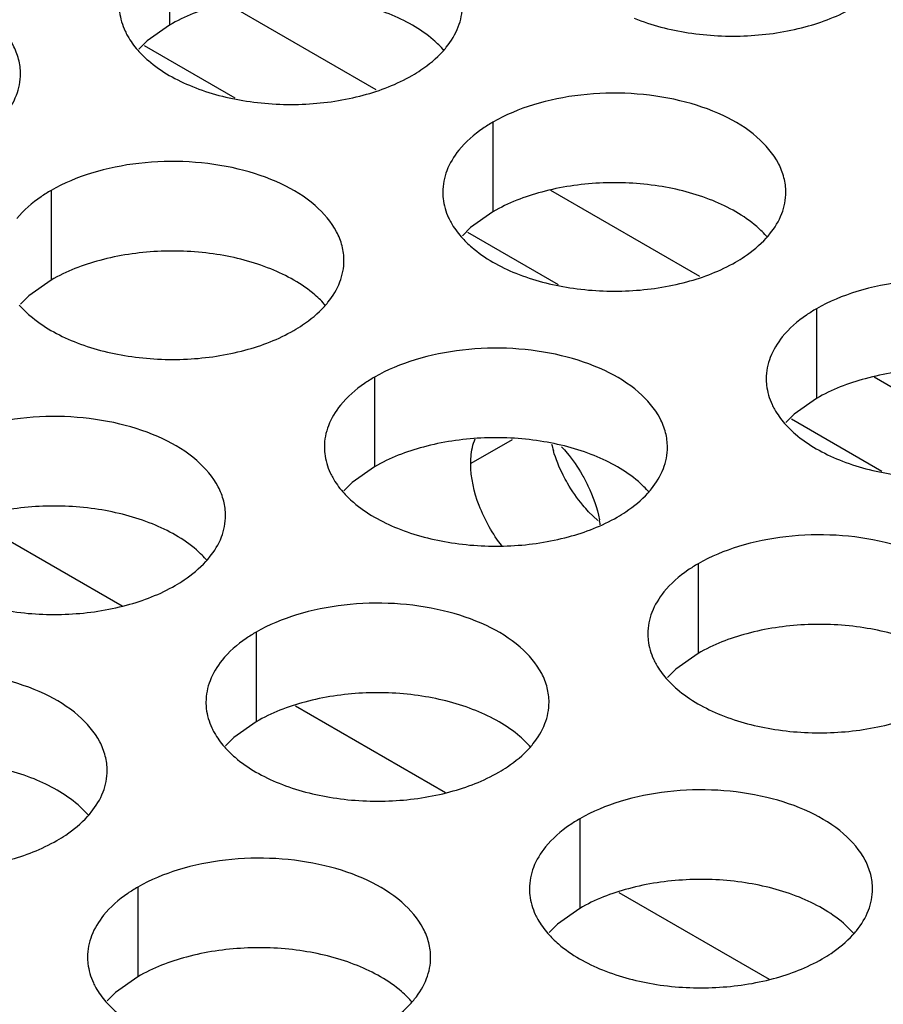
# Model space of a CAD drawing. Header units: inches. Extents: x 0 to 34, y 0 to 22.
# Tile 104 of 164: x 17.715 to 17.841, y 19.581 to 19.725. Entities that reach past the tile are written whole.
import ezdxf

# ---------------------------------------------------------------- set-up
doc = ezdxf.new("R2010")
doc.units = ezdxf.units.IN
doc.header["$LTSCALE"] = 1.87
doc.header["$MEASUREMENT"] = 0
doc.layers.get('0').update_dxf_attribs({"linetype": 'CONTINUOUS'})
doc.layers.add('02___PRT_ALL_AXES', color=7, linetype='CONTINUOUS')

msp = doc.modelspace()

# ---------------------------------------------------------------- linework, layer by layer
at = {"color": 3, "linetype": 'CONTINUOUS'}
for p, q in [((17.7670032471, 19.7146954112), (17.7452869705, 19.7272341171)), ((17.8141436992, 19.6874771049), (17.7924274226, 19.7000158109)), ((17.8612841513, 19.6602587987), (17.8395678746, 19.6727975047))]:
    msp.add_line(p, q, dxfattribs=at)
at = {"color": 7, "linetype": 'CONTINUOUS'}
for p, q in [((17.7464144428, 19.7135183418), (17.7332125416, 19.7211409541)), ((17.7935548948, 19.6863000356), (17.7803529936, 19.6939226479)), ((17.8406953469, 19.6590817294), (17.8274934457, 19.6667043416)), ((17.7080718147, 19.6521039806), (17.729954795, 19.639469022)), ((17.7552122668, 19.6248856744), (17.7770952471, 19.6122507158)), ((17.8023527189, 19.5976673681), (17.8242356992, 19.5850324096))]:
    msp.add_line(p, q, dxfattribs=at)
at = {"layer": '02___PRT_ALL_AXES', "color": 7, "linetype": 'CONTINUOUS'}
for p, q in [((17.7368699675, 19.7372203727), (17.7368699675, 19.7241568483)), ((17.7368699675, 19.7241568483), (17.7336158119, 19.7218403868)), ((17.7336158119, 19.7218403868), (17.7324044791, 19.7206497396)), ((17.7840104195, 19.7100020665), (17.7840104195, 19.6969385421)), ((17.7196153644, 19.700039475), (17.7196153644, 19.6869759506)), ((17.7840104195, 19.6969385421), (17.780756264, 19.6946220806)), ((17.780756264, 19.6946220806), (17.7795449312, 19.6934314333)), ((17.7196153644, 19.6869759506), (17.7163612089, 19.684659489)), ((17.7163612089, 19.684659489), (17.7151498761, 19.6834688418)), ((17.8311508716, 19.6827837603), (17.8311508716, 19.6697202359)), ((17.7667558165, 19.6728211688), (17.7667558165, 19.6597576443)), ((17.8311508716, 19.6697202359), (17.8278967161, 19.6674037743)), ((17.8278967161, 19.6674037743), (17.8266853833, 19.6662131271)), ((17.7868130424, 19.6637002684), (17.7807661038, 19.6602088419)), ((17.7667558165, 19.6597576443), (17.763501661, 19.6574411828)), ((17.763501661, 19.6574411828), (17.7622903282, 19.6562505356)), ((17.8138962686, 19.6456028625), (17.8138962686, 19.6325393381)), ((17.7495012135, 19.635640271), (17.7495012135, 19.6225767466)), ((17.8138962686, 19.6325393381), (17.8106421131, 19.6302228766)), ((17.8106421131, 19.6302228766), (17.8094307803, 19.6290322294)), ((17.7495012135, 19.6225767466), (17.746247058, 19.6202602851)), ((17.746247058, 19.6202602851), (17.7450357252, 19.6190696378)), ((17.7966416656, 19.6084219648), (17.7966416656, 19.5953584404)), ((17.7322466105, 19.5984593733), (17.7322466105, 19.5853958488)), ((17.7966416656, 19.5953584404), (17.79338751, 19.5930419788)), ((17.79338751, 19.5930419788), (17.7921761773, 19.5918513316)), ((17.7322466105, 19.5853958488), (17.728992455, 19.5830793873)), ((17.728992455, 19.5830793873), (17.7277811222, 19.5818887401))]:
    msp.add_line(p, q, dxfattribs=at)
at = {"layer": '02___PRT_ALL_AXES', "color": 3, "linetype": 'CONTINUOUS'}
msp.add_line((17.7993002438, 19.6519135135), (17.7979514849, 19.6532043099), dxfattribs=at)
for centre, radius, start, end in [((17.7666067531, 19.7294907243), 0.0136346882, 317.6962685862, 321.0162667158), ((17.8137472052, 19.7022724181), 0.0136346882, 317.696268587, 321.0162667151), ((17.7493521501, 19.6923098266), 0.0136346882, 317.6962685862, 321.0162667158), ((17.8112394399, 19.6675944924), 0.019231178, 193.6945448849, 196.5380706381), ((17.7964926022, 19.6650915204), 0.0136346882, 317.6962685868, 321.0162667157), ((17.7320975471, 19.6551289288), 0.0136346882, 317.6962685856, 321.0162667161), ((17.7792379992, 19.6279106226), 0.0136346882, 317.6962685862, 321.0162667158), ((17.7148429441, 19.6179480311), 0.0136346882, 317.696268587, 321.0162667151), ((17.8263784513, 19.6006923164), 0.0136346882, 317.696268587, 321.0162667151), ((17.7619833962, 19.5907297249), 0.0136346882, 317.6962685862, 321.0162667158)]:
    msp.add_arc(centre, radius, start, end, dxfattribs=at)
at = {"layer": '02___PRT_ALL_AXES', "color": 7, "linetype": 'CONTINUOUS'}
msp.add_arc((17.7828246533, 19.6488434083), 0.0169854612, 8.2131773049, 10.8268831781, dxfattribs=at)
at = {"layer": '02___PRT_ALL_AXES', "color": 3, "linetype": 'CONTINUOUS'}
for points, knots in [([(17.7151516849, 19.7170412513), (17.7151519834, 19.7177531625), (17.7149635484, 19.7192124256), (17.7138126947, 19.7221233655), (17.710888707, 19.7254845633), (17.7058681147, 19.7285339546), (17.6996004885, 19.7306338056), (17.6925737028, 19.731619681), (17.6853477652, 19.7314229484), (17.6785173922, 19.7300546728), (17.6743254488, 19.7283262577), (17.6724749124, 19.7272577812)], [0, 0, 0, 0, 0.0428834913, 0.0875237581, 0.1869142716, 0.3042190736, 0.4379395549, 0.5823561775, 0.7295584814, 0.8712822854, 1, 1, 1, 1]), ([(17.729548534, 19.7270231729), (17.7295484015, 19.7267072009), (17.7296201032, 19.7254213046), (17.7299911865, 19.7241576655), (17.7303994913, 19.7232775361)], [0, 0, 0, 0, 0.2456633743, 1, 1, 1, 1]), ([(17.7772053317, 19.7209131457), (17.7779280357, 19.7218069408), (17.7791034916, 19.7237230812), (17.7795462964, 19.7259457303), (17.77954674, 19.7270038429)], [0, 0, 0, 0, 0.520681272, 1, 1, 1, 1]), ([(17.8046032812, 19.7251518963), (17.8071216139, 19.7241336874), (17.8126042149, 19.7227225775), (17.8210772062, 19.7223135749), (17.8293111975, 19.7235326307), (17.8344058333, 19.7254905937), (17.8366203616, 19.7267692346)], [0, 0, 0, 0, 0.2471885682, 0.5098846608, 0.7673009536, 1, 1, 1, 1]), ([(17.7303994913, 19.7232775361), (17.73051173, 19.7230355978), (17.7310189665, 19.7220480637), (17.7316775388, 19.7211416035), (17.7322321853, 19.7205071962)], [0, 0, 0, 0, 0.2404086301, 1, 1, 1, 1]), ([(17.7322321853, 19.7205071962), (17.7327107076, 19.7199598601), (17.7350154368, 19.7177070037), (17.7379039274, 19.7161209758), (17.7402082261, 19.7151893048)], [0, 0, 0, 0, 0.2263074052, 1, 1, 1, 1]), ([(17.7722253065, 19.7168066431), (17.772661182, 19.7170583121), (17.7742713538, 19.7180595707), (17.7757534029, 19.7192828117), (17.7766907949, 19.7203137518)], [0, 0, 0, 0, 0.2653620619, 1, 1, 1, 1]), ([(17.7128102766, 19.7109505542), (17.7135329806, 19.7118443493), (17.7147084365, 19.7137604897), (17.7151512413, 19.7159831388), (17.7151516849, 19.7170412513)], [0, 0, 0, 0, 0.520681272, 1, 1, 1, 1]), ([(17.7402082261, 19.7151893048), (17.7427265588, 19.7141710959), (17.7482091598, 19.7127599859), (17.7566821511, 19.7123509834), (17.7649161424, 19.7135700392), (17.7700107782, 19.7155280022), (17.7722253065, 19.7168066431)], [0, 0, 0, 0, 0.2471885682, 0.5098846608, 0.7673009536, 1, 1, 1, 1]), ([(17.8266871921, 19.6997855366), (17.8266874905, 19.7004974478), (17.8264990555, 19.7019567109), (17.8253482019, 19.7048676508), (17.8224242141, 19.7082288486), (17.8174036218, 19.7112782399), (17.8111359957, 19.7133780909), (17.80410921, 19.7143639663), (17.7968832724, 19.7141672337), (17.7900528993, 19.7127989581), (17.7858609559, 19.711070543), (17.7840104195, 19.7100020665)], [0, 0, 0, 0, 0.0428834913, 0.0875237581, 0.1869142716, 0.3042190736, 0.4379395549, 0.5823561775, 0.7295584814, 0.8712822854, 1, 1, 1, 1]), ([(17.7840104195, 19.7100020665), (17.783509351, 19.7097127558), (17.7816835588, 19.7085650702), (17.780023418, 19.7071236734), (17.7790303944, 19.7058955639)], [0, 0, 0, 0, 0.2681225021, 1, 1, 1, 1]), ([(17.7790303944, 19.7058955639), (17.7783076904, 19.7050017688), (17.7771322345, 19.7030856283), (17.7766894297, 19.7008629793), (17.7766889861, 19.6998048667)], [0, 0, 0, 0, 0.520681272, 1, 1, 1, 1]), ([(17.762292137, 19.6898229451), (17.7622924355, 19.6905348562), (17.7621040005, 19.6919941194), (17.7609531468, 19.6949050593), (17.7580291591, 19.6982662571), (17.7530085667, 19.7013156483), (17.7467409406, 19.7034154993), (17.7397141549, 19.7044013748), (17.7324882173, 19.7042046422), (17.7256578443, 19.7028363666), (17.7214659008, 19.7011079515), (17.7196153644, 19.700039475)], [0, 0, 0, 0, 0.0428834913, 0.0875237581, 0.1869142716, 0.3042190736, 0.4379395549, 0.5823561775, 0.7295584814, 0.8712822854, 1, 1, 1, 1]), ([(17.7196153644, 19.700039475), (17.7191142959, 19.6997501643), (17.7172885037, 19.6986024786), (17.715628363, 19.6971610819), (17.7146353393, 19.6959329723)], [0, 0, 0, 0, 0.2681225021, 1, 1, 1, 1]), ([(17.7766889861, 19.6998048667), (17.7766888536, 19.6994888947), (17.7767605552, 19.6982029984), (17.7771316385, 19.6969393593), (17.7775399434, 19.6960592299)], [0, 0, 0, 0, 0.2456633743, 1, 1, 1, 1]), ([(17.8243457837, 19.6936948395), (17.8250684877, 19.6945886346), (17.8262439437, 19.696504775), (17.8266867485, 19.6987274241), (17.8266871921, 19.6997855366)], [0, 0, 0, 0, 0.520681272, 1, 1, 1, 1]), ([(17.7775399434, 19.6960592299), (17.7776521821, 19.6958172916), (17.7781594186, 19.6948297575), (17.7788179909, 19.6939232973), (17.7793726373, 19.69328889)], [0, 0, 0, 0, 0.2404086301, 1, 1, 1, 1]), ([(17.7793726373, 19.69328889), (17.7798511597, 19.6927415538), (17.7821558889, 19.6904886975), (17.7850443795, 19.6889026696), (17.7873486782, 19.6879709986)], [0, 0, 0, 0, 0.2263074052, 1, 1, 1, 1]), ([(17.8193657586, 19.6895883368), (17.8198016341, 19.6898400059), (17.8214118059, 19.6908412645), (17.822893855, 19.6920645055), (17.8238312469, 19.6930954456)], [0, 0, 0, 0, 0.2653620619, 1, 1, 1, 1]), ([(17.7599507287, 19.683732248), (17.7606734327, 19.6846260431), (17.7618488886, 19.6865421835), (17.7622916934, 19.6887648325), (17.762292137, 19.6898229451)], [0, 0, 0, 0, 0.520681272, 1, 1, 1, 1]), ([(17.7873486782, 19.6879709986), (17.7898670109, 19.6869527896), (17.7953496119, 19.6855416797), (17.8038226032, 19.6851326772), (17.8120565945, 19.6863517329), (17.8171512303, 19.688309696), (17.8193657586, 19.6895883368)], [0, 0, 0, 0, 0.2471885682, 0.5098846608, 0.7673009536, 1, 1, 1, 1]), ([(17.8738276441, 19.6725672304), (17.8738279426, 19.6732791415), (17.8736395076, 19.6747384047), (17.872488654, 19.6776493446), (17.8695646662, 19.6810105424), (17.8645440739, 19.6840599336), (17.8582764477, 19.6861597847), (17.851249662, 19.6871456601), (17.8440237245, 19.6869489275), (17.8371933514, 19.6855806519), (17.833001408, 19.6838522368), (17.8311508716, 19.6827837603)], [0, 0, 0, 0, 0.0428834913, 0.0875237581, 0.1869142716, 0.3042190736, 0.4379395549, 0.5823561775, 0.7295584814, 0.8712822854, 1, 1, 1, 1]), ([(17.7149775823, 19.6833262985), (17.7154561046, 19.6827789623), (17.7177608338, 19.6805261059), (17.7206493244, 19.678940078), (17.7229536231, 19.6780084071)], [0, 0, 0, 0, 0.2263074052, 1, 1, 1, 1]), ([(17.7549707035, 19.6796257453), (17.755406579, 19.6798774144), (17.7570167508, 19.6808786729), (17.7584987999, 19.682101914), (17.7594361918, 19.6831328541)], [0, 0, 0, 0, 0.2653620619, 1, 1, 1, 1]), ([(17.8311508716, 19.6827837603), (17.8306498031, 19.6824944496), (17.8288240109, 19.6813467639), (17.8271638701, 19.6799053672), (17.8261708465, 19.6786772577)], [0, 0, 0, 0, 0.2681225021, 1, 1, 1, 1]), ([(17.7229536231, 19.6780084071), (17.7254719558, 19.6769901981), (17.7309545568, 19.6755790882), (17.7394275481, 19.6751700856), (17.7476615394, 19.6763891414), (17.7527561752, 19.6783471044), (17.7549707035, 19.6796257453)], [0, 0, 0, 0, 0.2471885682, 0.5098846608, 0.7673009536, 1, 1, 1, 1]), ([(17.8261708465, 19.6786772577), (17.8254481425, 19.6777834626), (17.8242726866, 19.6758673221), (17.8238298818, 19.6736446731), (17.8238294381, 19.6725865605)], [0, 0, 0, 0, 0.520681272, 1, 1, 1, 1]), ([(17.8094325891, 19.6626046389), (17.8094328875, 19.66331655), (17.8092444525, 19.6647758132), (17.8080935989, 19.6676867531), (17.8051696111, 19.6710479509), (17.8001490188, 19.6740973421), (17.7938813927, 19.6761971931), (17.786854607, 19.6771830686), (17.7796286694, 19.676986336), (17.7727982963, 19.6756180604), (17.7686063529, 19.6738896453), (17.7667558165, 19.6728211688)], [0, 0, 0, 0, 0.0428834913, 0.0875237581, 0.1869142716, 0.3042190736, 0.4379395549, 0.5823561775, 0.7295584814, 0.8712822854, 1, 1, 1, 1]), ([(17.7667558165, 19.6728211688), (17.766254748, 19.6725318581), (17.7644289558, 19.6713841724), (17.762768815, 19.6699427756), (17.7617757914, 19.6687146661)], [0, 0, 0, 0, 0.2681225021, 1, 1, 1, 1]), ([(17.8238294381, 19.6725865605), (17.8238293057, 19.6722705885), (17.8239010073, 19.6709846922), (17.8242720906, 19.6697210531), (17.8246803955, 19.6688409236)], [0, 0, 0, 0, 0.2456633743, 1, 1, 1, 1]), ([(17.7617757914, 19.6687146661), (17.7610530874, 19.667820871), (17.7598776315, 19.6659047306), (17.7594348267, 19.6636820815), (17.7594343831, 19.662623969)], [0, 0, 0, 0, 0.520681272, 1, 1, 1, 1]), ([(17.8246803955, 19.6688409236), (17.8247926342, 19.6685989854), (17.8252998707, 19.6676114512), (17.825958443, 19.6667049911), (17.8265130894, 19.6660705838)], [0, 0, 0, 0, 0.2404086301, 1, 1, 1, 1]), ([(17.745037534, 19.6526420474), (17.7450378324, 19.6533539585), (17.7448493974, 19.6548132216), (17.7436985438, 19.6577241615), (17.740774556, 19.6610853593), (17.7357539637, 19.6641347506), (17.7294863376, 19.6662346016), (17.7224595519, 19.6672204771), (17.7152336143, 19.6670237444), (17.7084032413, 19.6656554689), (17.7042112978, 19.6639270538), (17.7023607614, 19.6628585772)], [0, 0, 0, 0, 0.0428834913, 0.0875237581, 0.1869142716, 0.3042190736, 0.4379395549, 0.5823561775, 0.7295584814, 0.8712822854, 1, 1, 1, 1]), ([(17.8265130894, 19.6660705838), (17.8269916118, 19.6655232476), (17.829296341, 19.6632703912), (17.8321848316, 19.6616843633), (17.8344891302, 19.6607526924)], [0, 0, 0, 0, 0.2263074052, 1, 1, 1, 1]), ([(17.7594343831, 19.662623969), (17.7594342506, 19.662307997), (17.7595059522, 19.6610221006), (17.7598770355, 19.6597584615), (17.7602853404, 19.6588783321)], [0, 0, 0, 0, 0.2456633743, 1, 1, 1, 1]), ([(17.7948656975, 19.6573667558), (17.7946459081, 19.6577472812), (17.7938241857, 19.6592690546), (17.7931707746, 19.6608836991), (17.7928038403, 19.6621202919)], [0, 0, 0, 0, 0.2541104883, 1, 1, 1, 1]), ([(17.8070911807, 19.6565139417), (17.8078138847, 19.6574077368), (17.8089893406, 19.6593238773), (17.8094321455, 19.6615465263), (17.8094325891, 19.6626046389)], [0, 0, 0, 0, 0.520681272, 1, 1, 1, 1]), ([(17.8344891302, 19.6607526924), (17.837007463, 19.6597344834), (17.842490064, 19.6583233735), (17.8509630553, 19.6579143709), (17.8591970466, 19.6591334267), (17.8642916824, 19.6610913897), (17.8665062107, 19.6623700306)], [0, 0, 0, 0, 0.2471885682, 0.5098846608, 0.7673009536, 1, 1, 1, 1]), ([(17.7602853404, 19.6588783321), (17.7603975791, 19.6586363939), (17.7609048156, 19.6576488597), (17.7615633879, 19.6567423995), (17.7621180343, 19.6561079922)], [0, 0, 0, 0, 0.2404086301, 1, 1, 1, 1]), ([(17.7979514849, 19.6532043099), (17.7976605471, 19.6535114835), (17.7965120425, 19.6548052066), (17.7955190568, 19.6562355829), (17.7948656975, 19.6573667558)], [0, 0, 0, 0, 0.2446439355, 1, 1, 1, 1]), ([(17.7621180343, 19.6561079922), (17.7625965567, 19.6555606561), (17.7649012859, 19.6533077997), (17.7677897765, 19.6517217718), (17.7700940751, 19.6507901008)], [0, 0, 0, 0, 0.2263074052, 1, 1, 1, 1]), ([(17.8021111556, 19.6524074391), (17.802547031, 19.6526591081), (17.8041572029, 19.6536603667), (17.805639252, 19.6548836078), (17.8065766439, 19.6559145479)], [0, 0, 0, 0, 0.2653620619, 1, 1, 1, 1]), ([(17.7426961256, 19.6465513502), (17.7434188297, 19.6474451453), (17.7445942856, 19.6493612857), (17.7450370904, 19.6515839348), (17.745037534, 19.6526420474)], [0, 0, 0, 0, 0.520681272, 1, 1, 1, 1]), ([(17.7700940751, 19.6507901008), (17.7726124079, 19.6497718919), (17.7780950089, 19.648360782), (17.7865680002, 19.6479517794), (17.7948019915, 19.6491708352), (17.7998966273, 19.6511287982), (17.8021111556, 19.6524074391)], [0, 0, 0, 0, 0.2471885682, 0.5098846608, 0.7673009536, 1, 1, 1, 1]), ([(17.8565730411, 19.6353863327), (17.8565733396, 19.6360982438), (17.8563849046, 19.6375575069), (17.855234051, 19.6404684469), (17.8523100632, 19.6438296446), (17.8472894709, 19.6468790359), (17.8410218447, 19.6489788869), (17.833995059, 19.6499647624), (17.8267691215, 19.6497680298), (17.8199387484, 19.6483997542), (17.815746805, 19.6466713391), (17.8138962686, 19.6456028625)], [0, 0, 0, 0, 0.0428834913, 0.0875237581, 0.1869142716, 0.3042190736, 0.4379395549, 0.5823561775, 0.7295584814, 0.8712822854, 1, 1, 1, 1]), ([(17.7377161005, 19.6424448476), (17.738151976, 19.6426965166), (17.7397621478, 19.6436977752), (17.7412441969, 19.6449210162), (17.7421815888, 19.6459519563)], [0, 0, 0, 0, 0.2653620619, 1, 1, 1, 1]), ([(17.8138962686, 19.6456028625), (17.8133952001, 19.6453135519), (17.8115694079, 19.6441658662), (17.8099092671, 19.6427244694), (17.8089162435, 19.6414963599)], [0, 0, 0, 0, 0.2681225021, 1, 1, 1, 1]), ([(17.7056990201, 19.6408275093), (17.7082173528, 19.6398093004), (17.7136999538, 19.6383981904), (17.7221729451, 19.6379891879), (17.7304069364, 19.6392082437), (17.7355015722, 19.6411662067), (17.7377161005, 19.6424448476)], [0, 0, 0, 0, 0.2471885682, 0.5098846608, 0.7673009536, 1, 1, 1, 1]), ([(17.8089162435, 19.6414963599), (17.8081935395, 19.6406025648), (17.8070180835, 19.6386864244), (17.8065752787, 19.6364637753), (17.8065748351, 19.6354056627)], [0, 0, 0, 0, 0.520681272, 1, 1, 1, 1]), ([(17.7921779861, 19.6254237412), (17.7921782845, 19.6261356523), (17.7919898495, 19.6275949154), (17.7908389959, 19.6305058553), (17.7879150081, 19.6338670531), (17.7828944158, 19.6369164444), (17.7766267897, 19.6390162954), (17.769600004, 19.6400021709), (17.7623740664, 19.6398054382), (17.7555436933, 19.6384371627), (17.7513517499, 19.6367087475), (17.7495012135, 19.635640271)], [0, 0, 0, 0, 0.0428834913, 0.0875237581, 0.1869142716, 0.3042190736, 0.4379395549, 0.5823561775, 0.7295584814, 0.8712822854, 1, 1, 1, 1]), ([(17.7495012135, 19.635640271), (17.749000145, 19.6353509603), (17.7471743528, 19.6342032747), (17.745514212, 19.6327618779), (17.7445211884, 19.6315337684)], [0, 0, 0, 0, 0.2681225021, 1, 1, 1, 1]), ([(17.8065748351, 19.6354056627), (17.8065747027, 19.6350896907), (17.8066464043, 19.6338037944), (17.8070174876, 19.6325401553), (17.8074257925, 19.6316600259)], [0, 0, 0, 0, 0.2456633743, 1, 1, 1, 1]), ([(17.7445211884, 19.6315337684), (17.7437984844, 19.6306399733), (17.7426230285, 19.6287238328), (17.7421802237, 19.6265011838), (17.74217978, 19.6254430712)], [0, 0, 0, 0, 0.520681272, 1, 1, 1, 1]), ([(17.8074257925, 19.6316600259), (17.8075380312, 19.6314180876), (17.8080452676, 19.6304305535), (17.80870384, 19.6295240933), (17.8092584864, 19.628889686)], [0, 0, 0, 0, 0.2404086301, 1, 1, 1, 1]), ([(17.727782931, 19.6154611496), (17.7277832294, 19.6161730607), (17.7275947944, 19.6176323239), (17.7264439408, 19.6205432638), (17.723519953, 19.6239044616), (17.7184993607, 19.6269538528), (17.7122317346, 19.6290537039), (17.7052049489, 19.6300395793), (17.6979790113, 19.6298428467), (17.6911486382, 19.6284745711), (17.6869566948, 19.626746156), (17.6851061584, 19.6256776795)], [0, 0, 0, 0, 0.0428834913, 0.0875237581, 0.1869142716, 0.3042190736, 0.4379395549, 0.5823561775, 0.7295584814, 0.8712822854, 1, 1, 1, 1]), ([(17.8092584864, 19.628889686), (17.8097370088, 19.6283423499), (17.812041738, 19.6260894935), (17.8149302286, 19.6245034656), (17.8172345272, 19.6235717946)], [0, 0, 0, 0, 0.2263074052, 1, 1, 1, 1]), ([(17.74217978, 19.6254430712), (17.7421796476, 19.6251270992), (17.7422513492, 19.6238412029), (17.7426224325, 19.6225775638), (17.7430307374, 19.6216974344)], [0, 0, 0, 0, 0.2456633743, 1, 1, 1, 1]), ([(17.7898365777, 19.619333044), (17.7905592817, 19.6202268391), (17.7917347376, 19.6221429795), (17.7921775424, 19.6243656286), (17.7921779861, 19.6254237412)], [0, 0, 0, 0, 0.520681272, 1, 1, 1, 1]), ([(17.8172345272, 19.6235717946), (17.81975286, 19.6225535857), (17.825235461, 19.6211424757), (17.8337084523, 19.6207334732), (17.8419424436, 19.621952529), (17.8470370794, 19.623910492), (17.8492516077, 19.6251891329)], [0, 0, 0, 0, 0.2471885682, 0.5098846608, 0.7673009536, 1, 1, 1, 1]), ([(17.7430307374, 19.6216974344), (17.7431429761, 19.6214554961), (17.7436502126, 19.620467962), (17.7443087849, 19.6195615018), (17.7448634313, 19.6189270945)], [0, 0, 0, 0, 0.2404086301, 1, 1, 1, 1]), ([(17.7448634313, 19.6189270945), (17.7453419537, 19.6183797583), (17.7476466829, 19.616126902), (17.7505351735, 19.6145408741), (17.7528394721, 19.6136092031)], [0, 0, 0, 0, 0.2263074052, 1, 1, 1, 1]), ([(17.7848565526, 19.6152265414), (17.785292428, 19.6154782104), (17.7869025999, 19.616479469), (17.7883846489, 19.61770271), (17.7893220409, 19.6187336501)], [0, 0, 0, 0, 0.2653620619, 1, 1, 1, 1]), ([(17.7254415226, 19.6093704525), (17.7261642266, 19.6102642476), (17.7273396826, 19.612180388), (17.7277824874, 19.614403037), (17.727782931, 19.6154611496)], [0, 0, 0, 0, 0.520681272, 1, 1, 1, 1]), ([(17.7528394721, 19.6136092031), (17.7553578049, 19.6125909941), (17.7608404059, 19.6111798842), (17.7693133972, 19.6107708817), (17.7775473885, 19.6119899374), (17.7826420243, 19.6139479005), (17.7848565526, 19.6152265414)], [0, 0, 0, 0, 0.2471885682, 0.5098846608, 0.7673009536, 1, 1, 1, 1]), ([(17.8393184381, 19.5982054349), (17.8393187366, 19.598917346), (17.8391303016, 19.6003766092), (17.8379794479, 19.6032875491), (17.8350554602, 19.6066487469), (17.8300348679, 19.6096981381), (17.8237672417, 19.6117979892), (17.816740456, 19.6127838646), (17.8095145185, 19.612587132), (17.8026841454, 19.6112188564), (17.798492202, 19.6094904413), (17.7966416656, 19.6084219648)], [0, 0, 0, 0, 0.0428834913, 0.0875237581, 0.1869142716, 0.3042190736, 0.4379395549, 0.5823561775, 0.7295584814, 0.8712822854, 1, 1, 1, 1]), ([(17.7204614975, 19.6052639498), (17.720897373, 19.6055156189), (17.7225075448, 19.6065168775), (17.7239895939, 19.6077401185), (17.7249269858, 19.6087710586)], [0, 0, 0, 0, 0.2653620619, 1, 1, 1, 1]), ([(17.7966416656, 19.6084219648), (17.7961405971, 19.6081326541), (17.7943148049, 19.6069849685), (17.7926546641, 19.6055435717), (17.7916616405, 19.6043154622)], [0, 0, 0, 0, 0.2681225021, 1, 1, 1, 1]), ([(17.6884444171, 19.6036466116), (17.6909627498, 19.6026284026), (17.6964453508, 19.6012172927), (17.7049183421, 19.6008082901), (17.7131523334, 19.6020273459), (17.7182469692, 19.6039853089), (17.7204614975, 19.6052639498)], [0, 0, 0, 0, 0.2471885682, 0.5098846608, 0.7673009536, 1, 1, 1, 1]), ([(17.7916616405, 19.6043154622), (17.7909389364, 19.6034216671), (17.7897634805, 19.6015055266), (17.7893206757, 19.5992828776), (17.7893202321, 19.598224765)], [0, 0, 0, 0, 0.520681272, 1, 1, 1, 1]), ([(17.7749233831, 19.5882428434), (17.7749236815, 19.5889547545), (17.7747352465, 19.5904140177), (17.7735843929, 19.5933249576), (17.7706604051, 19.5966861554), (17.7656398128, 19.5997355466), (17.7593721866, 19.6018353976), (17.7523454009, 19.6028212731), (17.7451194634, 19.6026245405), (17.7382890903, 19.6012562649), (17.7340971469, 19.5995278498), (17.7322466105, 19.5984593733)], [0, 0, 0, 0, 0.0428834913, 0.0875237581, 0.1869142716, 0.3042190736, 0.4379395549, 0.5823561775, 0.7295584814, 0.8712822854, 1, 1, 1, 1]), ([(17.7322466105, 19.5984593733), (17.731745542, 19.5981700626), (17.7299197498, 19.5970223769), (17.728259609, 19.5955809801), (17.7272665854, 19.5943528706)], [0, 0, 0, 0, 0.2681225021, 1, 1, 1, 1]), ([(17.7893202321, 19.598224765), (17.7893200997, 19.597908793), (17.7893918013, 19.5966228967), (17.7897628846, 19.5953592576), (17.7901711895, 19.5944791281)], [0, 0, 0, 0, 0.2456633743, 1, 1, 1, 1]), ([(17.8369770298, 19.5921147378), (17.8376997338, 19.5930085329), (17.8388751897, 19.5949246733), (17.8393179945, 19.5971473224), (17.8393184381, 19.5982054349)], [0, 0, 0, 0, 0.520681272, 1, 1, 1, 1]), ([(17.7901711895, 19.5944791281), (17.7902834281, 19.5942371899), (17.7907906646, 19.5932496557), (17.791449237, 19.5923431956), (17.7920038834, 19.5917087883)], [0, 0, 0, 0, 0.2404086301, 1, 1, 1, 1]), ([(17.7272665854, 19.5943528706), (17.7265438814, 19.5934590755), (17.7253684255, 19.5915429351), (17.7249256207, 19.5893202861), (17.724925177, 19.5882621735)], [0, 0, 0, 0, 0.520681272, 1, 1, 1, 1]), ([(17.7920038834, 19.5917087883), (17.7924824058, 19.5911614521), (17.7947871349, 19.5889085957), (17.7976756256, 19.5873225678), (17.7999799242, 19.5863908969)], [0, 0, 0, 0, 0.2263074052, 1, 1, 1, 1]), ([(17.8319970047, 19.5880082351), (17.8324328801, 19.5882599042), (17.834043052, 19.5892611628), (17.835525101, 19.5904844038), (17.836462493, 19.5915153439)], [0, 0, 0, 0, 0.2653620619, 1, 1, 1, 1]), ([(17.724925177, 19.5882621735), (17.7249250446, 19.5879462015), (17.7249967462, 19.5866603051), (17.7253678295, 19.5853966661), (17.7257761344, 19.5845165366)], [0, 0, 0, 0, 0.2456633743, 1, 1, 1, 1]), ([(17.7725819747, 19.5821521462), (17.7733046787, 19.5830459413), (17.7744801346, 19.5849620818), (17.7749229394, 19.5871847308), (17.7749233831, 19.5882428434)], [0, 0, 0, 0, 0.520681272, 1, 1, 1, 1]), ([(17.7999799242, 19.5863908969), (17.8024982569, 19.5853726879), (17.807980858, 19.583961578), (17.8164538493, 19.5835525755), (17.8246878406, 19.5847716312), (17.8297824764, 19.5867295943), (17.8319970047, 19.5880082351)], [0, 0, 0, 0, 0.2471885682, 0.5098846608, 0.7673009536, 1, 1, 1, 1]), ([(17.7257761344, 19.5845165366), (17.7258883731, 19.5842745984), (17.7263956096, 19.5832870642), (17.7270541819, 19.582380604), (17.7276088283, 19.5817461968)], [0, 0, 0, 0, 0.2404086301, 1, 1, 1, 1]), ([(17.7276088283, 19.5817461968), (17.7280873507, 19.5811988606), (17.7303920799, 19.5789460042), (17.7332805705, 19.5773599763), (17.7355848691, 19.5764283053)], [0, 0, 0, 0, 0.2263074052, 1, 1, 1, 1]), ([(17.7676019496, 19.5780456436), (17.768037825, 19.5782973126), (17.7696479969, 19.5792985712), (17.7711300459, 19.5805218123), (17.7720674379, 19.5815527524)], [0, 0, 0, 0, 0.2653620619, 1, 1, 1, 1])]:
    msp.add_open_spline(points, degree=3, knots=knots, dxfattribs=at)
at = {"layer": '02___PRT_ALL_AXES', "color": 7, "linetype": 'CONTINUOUS'}
for points, knots in [([(17.7688870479, 19.7257741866), (17.7663687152, 19.7267923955), (17.7608861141, 19.7282035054), (17.7524131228, 19.728612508), (17.7441791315, 19.7273934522), (17.7390844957, 19.7254354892), (17.7368699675, 19.7241568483)], [0, 0, 0, 0, 0.2471885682, 0.5098846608, 0.7673009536, 1, 1, 1, 1]), ([(17.7768630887, 19.7204562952), (17.7763845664, 19.7210036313), (17.7740798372, 19.7232564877), (17.7711913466, 19.7248425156), (17.7688870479, 19.7257741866)], [0, 0, 0, 0, 0.2263074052, 1, 1, 1, 1]), ([(17.8160275, 19.6985558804), (17.8135091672, 19.6995740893), (17.8080265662, 19.7009851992), (17.7995535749, 19.7013942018), (17.7913195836, 19.700175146), (17.7862249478, 19.698217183), (17.7840104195, 19.6969385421)], [0, 0, 0, 0, 0.2471885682, 0.5098846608, 0.7673009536, 1, 1, 1, 1]), ([(17.8240035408, 19.6932379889), (17.8235250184, 19.6937853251), (17.8212202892, 19.6960381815), (17.8183317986, 19.6976242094), (17.8160275, 19.6985558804)], [0, 0, 0, 0, 0.2263074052, 1, 1, 1, 1]), ([(17.7516324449, 19.6885932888), (17.7491141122, 19.6896114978), (17.7436315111, 19.6910226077), (17.7351585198, 19.6914316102), (17.7269245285, 19.6902125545), (17.7218298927, 19.6882545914), (17.7196153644, 19.6869759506)], [0, 0, 0, 0, 0.2471885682, 0.5098846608, 0.7673009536, 1, 1, 1, 1]), ([(17.7596084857, 19.6832753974), (17.7591299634, 19.6838227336), (17.7568252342, 19.6860755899), (17.7539367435, 19.6876616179), (17.7516324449, 19.6885932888)], [0, 0, 0, 0, 0.2263074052, 1, 1, 1, 1]), ([(17.8631679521, 19.6713375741), (17.8606496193, 19.6723557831), (17.8551670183, 19.673766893), (17.846694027, 19.6741758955), (17.8384600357, 19.6729568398), (17.8333653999, 19.6709988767), (17.8311508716, 19.6697202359)], [0, 0, 0, 0, 0.2471885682, 0.5098846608, 0.7673009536, 1, 1, 1, 1]), ([(17.798772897, 19.6613749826), (17.7962545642, 19.6623931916), (17.7907719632, 19.6638043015), (17.7822989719, 19.664213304), (17.7740649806, 19.6629942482), (17.7689703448, 19.6610362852), (17.7667558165, 19.6597576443)], [0, 0, 0, 0, 0.2471885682, 0.5098846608, 0.7673009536, 1, 1, 1, 1]), ([(17.7807661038, 19.6602088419), (17.7807661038, 19.6605412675), (17.7808157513, 19.6617732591), (17.7810728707, 19.6630083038), (17.7814227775, 19.6638392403)], [0, 0, 0, 0, 0.2693821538, 1, 1, 1, 1]), ([(17.7939981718, 19.6626764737), (17.7942810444, 19.6623742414), (17.7953973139, 19.6611042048), (17.796365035, 19.6597048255), (17.7970034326, 19.6585995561)], [0, 0, 0, 0, 0.2448951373, 1, 1, 1, 1]), ([(17.8067489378, 19.6560570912), (17.8062704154, 19.6566044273), (17.8039656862, 19.6588572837), (17.8010771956, 19.6604433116), (17.798772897, 19.6613749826)], [0, 0, 0, 0, 0.2263074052, 1, 1, 1, 1]), ([(17.7853454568, 19.6481750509), (17.7839446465, 19.6499657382), (17.7817701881, 19.653796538), (17.7807661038, 19.6581363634), (17.7807661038, 19.6602088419)], [0, 0, 0, 0, 0.5231279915, 1, 1, 1, 1]), ([(17.7970034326, 19.6585995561), (17.7973062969, 19.6580752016), (17.7983997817, 19.655997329), (17.7991808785, 19.6537457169), (17.7995077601, 19.6520339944)], [0, 0, 0, 0, 0.2578735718, 1, 1, 1, 1]), ([(17.7343778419, 19.6514123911), (17.7318595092, 19.6524306), (17.7263769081, 19.6538417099), (17.7179039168, 19.6542507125), (17.7096699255, 19.6530316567), (17.7045752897, 19.6510736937), (17.7023607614, 19.6497950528)], [0, 0, 0, 0, 0.2471885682, 0.5098846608, 0.7673009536, 1, 1, 1, 1]), ([(17.7423538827, 19.6460944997), (17.7418753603, 19.6466418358), (17.7395706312, 19.6488946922), (17.7366821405, 19.6504807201), (17.7343778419, 19.6514123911)], [0, 0, 0, 0, 0.2263074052, 1, 1, 1, 1]), ([(17.845913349, 19.6341566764), (17.8433950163, 19.6351748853), (17.8379124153, 19.6365859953), (17.829439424, 19.6369949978), (17.8212054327, 19.635775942), (17.8161107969, 19.633817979), (17.8138962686, 19.6325393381)], [0, 0, 0, 0, 0.2471885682, 0.5098846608, 0.7673009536, 1, 1, 1, 1]), ([(17.781518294, 19.6241940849), (17.7789999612, 19.6252122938), (17.7735173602, 19.6266234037), (17.7650443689, 19.6270324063), (17.7568103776, 19.6258133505), (17.7517157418, 19.6238553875), (17.7495012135, 19.6225767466)], [0, 0, 0, 0, 0.2471885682, 0.5098846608, 0.7673009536, 1, 1, 1, 1]), ([(17.7894943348, 19.6188761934), (17.7890158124, 19.6194235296), (17.7867110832, 19.621676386), (17.7838225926, 19.6232624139), (17.781518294, 19.6241940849)], [0, 0, 0, 0, 0.2263074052, 1, 1, 1, 1]), ([(17.7171232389, 19.6142314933), (17.7146049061, 19.6152497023), (17.7091223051, 19.6166608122), (17.7006493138, 19.6170698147), (17.6924153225, 19.615850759), (17.6873206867, 19.6138927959), (17.6851061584, 19.6126141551)], [0, 0, 0, 0, 0.2471885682, 0.5098846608, 0.7673009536, 1, 1, 1, 1]), ([(17.7250992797, 19.6089136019), (17.7246207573, 19.6094609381), (17.7223160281, 19.6117137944), (17.7194275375, 19.6132998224), (17.7171232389, 19.6142314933)], [0, 0, 0, 0, 0.2263074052, 1, 1, 1, 1]), ([(17.828658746, 19.5969757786), (17.8261404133, 19.5979939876), (17.8206578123, 19.5994050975), (17.812184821, 19.5998141), (17.8039508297, 19.5985950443), (17.7988561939, 19.5966370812), (17.7966416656, 19.5953584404)], [0, 0, 0, 0, 0.2471885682, 0.5098846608, 0.7673009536, 1, 1, 1, 1]), ([(17.8366347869, 19.5916578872), (17.8361562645, 19.5922052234), (17.8338515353, 19.5944580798), (17.8309630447, 19.5960441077), (17.828658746, 19.5969757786)], [0, 0, 0, 0, 0.2263074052, 1, 1, 1, 1]), ([(17.764263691, 19.5870131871), (17.7617453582, 19.5880313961), (17.7562627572, 19.589442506), (17.7477897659, 19.5898515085), (17.7395557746, 19.5886324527), (17.7344611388, 19.5866744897), (17.7322466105, 19.5853958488)], [0, 0, 0, 0, 0.2471885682, 0.5098846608, 0.7673009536, 1, 1, 1, 1]), ([(17.7722397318, 19.5816952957), (17.7717612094, 19.5822426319), (17.7694564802, 19.5844954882), (17.7665679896, 19.5860815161), (17.764263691, 19.5870131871)], [0, 0, 0, 0, 0.2263074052, 1, 1, 1, 1])]:
    msp.add_open_spline(points, degree=3, knots=knots, dxfattribs=at)

doc.saveas('drawing.dxf')
